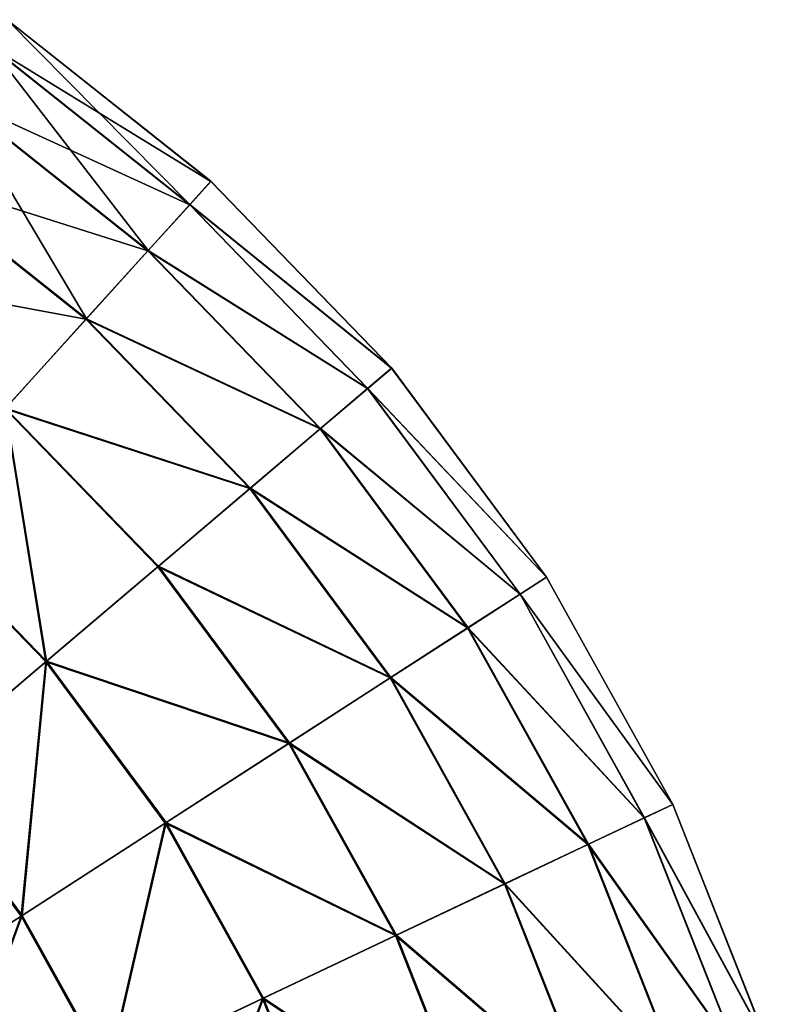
# Model space of a CAD drawing. Extents: x 4.4 to 100, y 4.4 to 100.
# Tile 85 of 85: x 79.8 to 97.8, y 67.9 to 91.6. Entities that reach past the tile are written whole.
import ezdxf

# ---------------------------------------------------------------- set-up
doc = ezdxf.new("R2010")
doc.units = 0
doc.header["$LTSCALE"] = 25.4
doc.layers.get('0').update_dxf_attribs({"color": 13, "linetype": 'CONTINUOUS'})

# ---------------------------------------------------------------- blocks, each defined once
blk = doc.blocks.new('BATON-M-7852_STL_1')
at = {"color": 7}
for p, q in [((84.372, 87.697, 50.99), (79.467, 91.588, 50.99)), ((84.372, 87.697, 50.99), (79.467, 91.588, 50.99)), ((84.373, 87.699, 44.966), (79.469, 91.59, 44.966)), ((84.373, 87.699, 44.966), (79.469, 91.59, 44.966)), ((83.863, 87.135, 56.966), (79.036, 90.965, 56.966)), ((83.863, 87.135, 56.966), (79.036, 90.965, 56.966)), ((83.868, 87.141, 38.989), (79.041, 90.971, 38.989)), ((83.868, 87.141, 38.989), (79.041, 90.971, 38.989)), ((82.855, 86.023, 62.801), (78.182, 89.731, 62.801)), ((82.855, 86.023, 62.801), (78.182, 89.731, 62.801)), ((82.863, 86.032, 33.153), (78.189, 89.741, 33.153)), ((82.863, 86.032, 33.153), (78.189, 89.741, 33.153)), ((81.364, 84.378, 68.401), (76.919, 87.905, 68.401)), ((81.364, 84.378, 68.401), (76.919, 87.905, 68.401)), ((81.375, 84.39, 27.551), (76.928, 87.919, 27.551)), ((81.375, 84.39, 27.551), (76.928, 87.919, 27.551)), ((84.372, 87.697, 50.99), (83.863, 87.135, 56.966)), ((84.372, 87.697, 50.99), (83.863, 87.135, 56.966)), ((83.868, 87.141, 38.989), (84.373, 87.699, 44.966)), ((83.868, 87.141, 38.989), (84.373, 87.699, 44.966)), ((84.373, 87.699, 44.966), (84.372, 87.697, 50.99)), ((84.373, 87.699, 44.966), (84.372, 87.697, 50.99)), ((88.726, 83.198, 50.99), (84.372, 87.697, 50.99)), ((88.726, 83.198, 50.99), (84.372, 87.697, 50.99)), ((88.728, 83.2, 44.966), (84.373, 87.699, 44.966)), ((88.728, 83.2, 44.966), (84.373, 87.699, 44.966)), ((83.863, 87.135, 56.966), (82.855, 86.023, 62.801)), ((83.863, 87.135, 56.966), (82.855, 86.023, 62.801)), ((82.863, 86.032, 33.153), (83.868, 87.141, 38.989)), ((82.863, 86.032, 33.153), (83.868, 87.141, 38.989)), ((88.148, 82.708, 56.966), (83.863, 87.135, 56.966)), ((88.148, 82.708, 56.966), (83.863, 87.135, 56.966)), ((88.154, 82.713, 38.989), (83.868, 87.141, 38.989)), ((88.154, 82.713, 38.989), (83.868, 87.141, 38.989)), ((82.855, 86.023, 62.801), (81.364, 84.378, 68.401)), ((82.855, 86.023, 62.801), (81.364, 84.378, 68.401)), ((81.375, 84.39, 27.551), (82.863, 86.032, 33.153)), ((81.375, 84.39, 27.551), (82.863, 86.032, 33.153)), ((87.004, 81.737, 62.801), (82.855, 86.023, 62.801)), ((87.004, 81.737, 62.801), (82.855, 86.023, 62.801)), ((87.013, 81.745, 33.153), (82.863, 86.032, 33.153)), ((87.013, 81.745, 33.153), (82.863, 86.032, 33.153)), ((79.427, 82.241, 22.272), (81.375, 84.39, 27.551)), ((79.427, 82.241, 22.272), (81.375, 84.39, 27.551)), ((85.323, 80.311, 27.551), (81.375, 84.39, 27.551)), ((85.323, 80.311, 27.551), (81.375, 84.39, 27.551)), ((81.364, 84.378, 68.401), (79.413, 82.225, 73.678)), ((81.364, 84.378, 68.401), (79.413, 82.225, 73.678)), ((85.31, 80.3, 68.401), (81.364, 84.378, 68.401)), ((85.31, 80.3, 68.401), (81.364, 84.378, 68.401)), ((88.726, 83.198, 50.99), (88.148, 82.708, 56.966)), ((88.726, 83.198, 50.99), (88.148, 82.708, 56.966)), ((88.154, 82.713, 38.989), (88.728, 83.2, 44.966)), ((88.154, 82.713, 38.989), (88.728, 83.2, 44.966)), ((88.728, 83.2, 44.966), (88.726, 83.198, 50.99)), ((88.728, 83.2, 44.966), (88.726, 83.198, 50.99)), ((92.456, 78.17, 50.99), (88.726, 83.198, 50.99)), ((92.456, 78.17, 50.99), (88.726, 83.198, 50.99)), ((92.458, 78.171, 44.966), (88.728, 83.2, 44.966)), ((92.458, 78.171, 44.966), (88.728, 83.2, 44.966)), ((88.148, 82.708, 56.966), (87.004, 81.737, 62.801)), ((88.148, 82.708, 56.966), (87.004, 81.737, 62.801)), ((87.013, 81.745, 33.153), (88.154, 82.713, 38.989)), ((87.013, 81.745, 33.153), (88.154, 82.713, 38.989)), ((91.819, 77.759, 56.966), (88.148, 82.708, 56.966)), ((91.819, 77.759, 56.966), (88.148, 82.708, 56.966)), ((91.825, 77.763, 38.989), (88.154, 82.713, 38.989)), ((91.825, 77.763, 38.989), (88.154, 82.713, 38.989)), ((83.095, 78.42, 73.678), (79.413, 82.225, 73.678)), ((83.095, 78.42, 73.678), (79.413, 82.225, 73.678)), ((83.112, 78.434, 22.272), (79.427, 82.241, 22.272)), ((83.112, 78.434, 22.272), (79.427, 82.241, 22.272)), ((87.004, 81.737, 62.801), (85.31, 80.3, 68.401)), ((87.004, 81.737, 62.801), (85.31, 80.3, 68.401)), ((85.323, 80.311, 27.551), (87.013, 81.745, 33.153)), ((85.323, 80.311, 27.551), (87.013, 81.745, 33.153)), ((90.557, 76.946, 62.801), (87.004, 81.737, 62.801)), ((90.557, 76.946, 62.801), (87.004, 81.737, 62.801)), ((90.568, 76.952, 33.153), (87.013, 81.745, 33.153)), ((90.568, 76.952, 33.153), (87.013, 81.745, 33.153)), ((85.31, 80.3, 68.401), (83.095, 78.42, 73.678)), ((85.31, 80.3, 68.401), (83.095, 78.42, 73.678)), ((83.112, 78.434, 22.272), (85.323, 80.311, 27.551)), ((83.112, 78.434, 22.272), (85.323, 80.311, 27.551)), ((88.691, 75.742, 68.401), (85.31, 80.3, 68.401)), ((88.691, 75.742, 68.401), (85.31, 80.3, 68.401)), ((88.705, 75.751, 27.551), (85.323, 80.311, 27.551)), ((88.705, 75.751, 27.551), (85.323, 80.311, 27.551)), ((80.393, 76.128, 78.55), (77.033, 79.599, 78.55)), ((80.393, 76.128, 78.55), (77.033, 79.599, 78.55)), ((80.413, 76.144, 17.397), (77.05, 79.618, 17.397)), ((80.413, 76.144, 17.397), (77.05, 79.618, 17.397)), ((83.095, 78.42, 73.678), (80.393, 76.128, 78.55)), ((83.095, 78.42, 73.678), (80.393, 76.128, 78.55)), ((80.413, 76.144, 17.397), (83.112, 78.434, 22.272)), ((80.413, 76.144, 17.397), (83.112, 78.434, 22.272)), ((86.25, 74.168, 73.678), (83.095, 78.42, 73.678)), ((86.25, 74.168, 73.678), (83.095, 78.42, 73.678)), ((86.268, 74.179, 22.272), (83.112, 78.434, 22.272)), ((86.268, 74.179, 22.272), (83.112, 78.434, 22.272)), ((92.456, 78.17, 50.99), (91.819, 77.759, 56.966)), ((92.456, 78.17, 50.99), (91.819, 77.759, 56.966)), ((91.825, 77.763, 38.989), (92.458, 78.171, 44.966)), ((91.825, 77.763, 38.989), (92.458, 78.171, 44.966)), ((92.458, 78.171, 44.966), (92.456, 78.17, 50.99)), ((92.458, 78.171, 44.966), (92.456, 78.17, 50.99)), ((95.497, 72.698, 50.99), (92.456, 78.17, 50.99)), ((95.497, 72.698, 50.99), (92.456, 78.17, 50.99)), ((95.499, 72.699, 44.966), (92.458, 78.171, 44.966)), ((95.499, 72.699, 44.966), (92.458, 78.171, 44.966)), ((91.819, 77.759, 56.966), (90.557, 76.946, 62.801)), ((91.819, 77.759, 56.966), (90.557, 76.946, 62.801)), ((90.568, 76.952, 33.153), (91.825, 77.763, 38.989)), ((90.568, 76.952, 33.153), (91.825, 77.763, 38.989)), ((94.812, 72.373, 56.966), (91.819, 77.759, 56.966)), ((94.812, 72.373, 56.966), (91.819, 77.759, 56.966)), ((94.819, 72.377, 38.989), (91.825, 77.763, 38.989)), ((94.819, 72.377, 38.989), (91.825, 77.763, 38.989)), ((90.557, 76.946, 62.801), (88.691, 75.742, 68.401)), ((90.557, 76.946, 62.801), (88.691, 75.742, 68.401)), ((88.705, 75.751, 27.551), (90.568, 76.952, 33.153)), ((88.705, 75.751, 27.551), (90.568, 76.952, 33.153)), ((93.455, 71.732, 62.801), (90.557, 76.946, 62.801)), ((93.455, 71.732, 62.801), (90.557, 76.946, 62.801)), ((93.466, 71.737, 33.153), (90.568, 76.952, 33.153)), ((93.466, 71.737, 33.153), (90.568, 76.952, 33.153)), ((80.393, 76.128, 78.55), (77.247, 73.458, 82.939)), ((80.393, 76.128, 78.55), (77.247, 73.458, 82.939)), ((77.269, 73.477, 13.005), (80.413, 76.144, 17.397)), ((77.269, 73.477, 13.005), (80.413, 76.144, 17.397)), ((83.271, 72.247, 78.55), (80.393, 76.128, 78.55)), ((83.271, 72.247, 78.55), (80.393, 76.128, 78.55)), ((83.293, 72.261, 17.397), (80.413, 76.144, 17.397)), ((83.293, 72.261, 17.397), (80.413, 76.144, 17.397)), ((88.691, 75.742, 68.401), (86.25, 74.168, 73.678)), ((88.691, 75.742, 68.401), (86.25, 74.168, 73.678)), ((86.268, 74.179, 22.272), (88.705, 75.751, 27.551)), ((86.268, 74.179, 22.272), (88.705, 75.751, 27.551)), ((91.448, 70.782, 68.401), (88.691, 75.742, 68.401)), ((91.448, 70.782, 68.401), (88.691, 75.742, 68.401)), ((91.463, 70.789, 27.551), (88.705, 75.751, 27.551)), ((91.463, 70.789, 27.551), (88.705, 75.751, 27.551)), ((86.25, 74.168, 73.678), (83.271, 72.247, 78.55)), ((86.25, 74.168, 73.678), (83.271, 72.247, 78.55)), ((83.293, 72.261, 17.397), (86.268, 74.179, 22.272)), ((83.293, 72.261, 17.397), (86.268, 74.179, 22.272)), ((88.822, 69.54, 73.678), (86.25, 74.168, 73.678)), ((88.822, 69.54, 73.678), (86.25, 74.168, 73.678)), ((88.841, 69.549, 22.272), (86.268, 74.179, 22.272)), ((88.841, 69.549, 22.272), (86.268, 74.179, 22.272)), ((79.803, 70.011, 82.939), (77.247, 73.458, 82.939)), ((79.803, 70.011, 82.939), (77.247, 73.458, 82.939)), ((79.828, 70.027, 13.005), (77.269, 73.477, 13.005)), ((79.828, 70.027, 13.005), (77.269, 73.477, 13.005)), ((95.497, 72.698, 50.99), (94.812, 72.373, 56.966)), ((95.497, 72.698, 50.99), (94.812, 72.373, 56.966)), ((94.819, 72.377, 38.989), (95.499, 72.699, 44.966)), ((94.819, 72.377, 38.989), (95.499, 72.699, 44.966)), ((95.499, 72.699, 44.966), (95.497, 72.698, 50.99)), ((95.499, 72.699, 44.966), (95.497, 72.698, 50.99)), ((97.798, 66.875, 50.99), (95.497, 72.698, 50.99)), ((97.798, 66.875, 50.99), (95.497, 72.698, 50.99)), ((97.801, 66.876, 44.966), (95.499, 72.699, 44.966)), ((97.801, 66.876, 44.966), (95.499, 72.699, 44.966)), ((94.812, 72.373, 56.966), (93.455, 71.732, 62.801)), ((94.812, 72.373, 56.966), (93.455, 71.732, 62.801)), ((93.466, 71.737, 33.153), (94.819, 72.377, 38.989)), ((93.466, 71.737, 33.153), (94.819, 72.377, 38.989)), ((97.077, 66.643, 56.966), (94.812, 72.373, 56.966)), ((97.077, 66.643, 56.966), (94.812, 72.373, 56.966)), ((97.084, 66.646, 38.989), (94.819, 72.377, 38.989)), ((97.084, 66.646, 38.989), (94.819, 72.377, 38.989)), ((83.271, 72.247, 78.55), (79.803, 70.011, 82.939)), ((83.271, 72.247, 78.55), (79.803, 70.011, 82.939)), ((79.828, 70.027, 13.005), (83.293, 72.261, 17.397)), ((79.828, 70.027, 13.005), (83.293, 72.261, 17.397)), ((85.618, 68.025, 78.55), (83.271, 72.247, 78.55)), ((85.618, 68.025, 78.55), (83.271, 72.247, 78.55)), ((85.641, 68.035, 17.397), (83.293, 72.261, 17.397)), ((85.641, 68.035, 17.397), (83.293, 72.261, 17.397)), ((93.455, 71.732, 62.801), (91.448, 70.782, 68.401)), ((93.455, 71.732, 62.801), (91.448, 70.782, 68.401)), ((91.463, 70.789, 27.551), (93.466, 71.737, 33.153)), ((91.463, 70.789, 27.551), (93.466, 71.737, 33.153)), ((95.648, 66.184, 62.801), (93.455, 71.732, 62.801)), ((95.648, 66.184, 62.801), (93.455, 71.732, 62.801)), ((95.66, 66.188, 33.153), (93.466, 71.737, 33.153)), ((95.66, 66.188, 33.153), (93.466, 71.737, 33.153)), ((91.448, 70.782, 68.401), (88.822, 69.54, 73.678)), ((91.448, 70.782, 68.401), (88.822, 69.54, 73.678)), ((88.841, 69.549, 22.272), (91.463, 70.789, 27.551)), ((88.841, 69.549, 22.272), (91.463, 70.789, 27.551)), ((93.534, 65.505, 68.401), (91.448, 70.782, 68.401)), ((93.534, 65.505, 68.401), (91.448, 70.782, 68.401)), ((93.55, 65.51, 27.551), (91.463, 70.789, 27.551)), ((93.55, 65.51, 27.551), (91.463, 70.789, 27.551)), ((79.803, 70.011, 82.939), (75.9, 67.494, 86.776)), ((79.803, 70.011, 82.939), (75.9, 67.494, 86.776)), ((75.927, 67.512, 9.164), (79.828, 70.027, 13.005)), ((75.927, 67.512, 9.164), (79.828, 70.027, 13.005)), ((81.888, 66.26, 82.939), (79.803, 70.011, 82.939)), ((81.888, 66.26, 82.939), (79.803, 70.011, 82.939)), ((81.914, 66.272, 13.005), (79.828, 70.027, 13.005)), ((81.914, 66.272, 13.005), (79.828, 70.027, 13.005)), ((88.822, 69.54, 73.678), (85.618, 68.025, 78.55)), ((88.822, 69.54, 73.678), (85.618, 68.025, 78.55)), ((85.641, 68.035, 17.397), (88.841, 69.549, 22.272)), ((85.641, 68.035, 17.397), (88.841, 69.549, 22.272)), ((90.768, 64.616, 73.678), (88.822, 69.54, 73.678)), ((90.768, 64.616, 73.678), (88.822, 69.54, 73.678)), ((90.788, 64.622, 22.272), (88.841, 69.549, 22.272)), ((90.788, 64.622, 22.272), (88.841, 69.549, 22.272)), ((81.914, 66.272, 13.005), (85.641, 68.035, 17.397)), ((81.914, 66.272, 13.005), (85.641, 68.035, 17.397)), ((87.418, 63.539, 17.397), (85.641, 68.035, 17.397)), ((87.418, 63.539, 17.397), (85.641, 68.035, 17.397)), ((85.618, 68.025, 78.55), (81.888, 66.26, 82.939)), ((85.618, 68.025, 78.55), (81.888, 66.26, 82.939)), ((87.394, 63.532, 78.55), (85.618, 68.025, 78.55)), ((87.394, 63.532, 78.55), (85.618, 68.025, 78.55))]:
    blk.add_line(p, q, dxfattribs=at)
mesh = blk.add_polyface(dxfattribs=at)
corners = [(79.036, 90.965, 56.966), (84.372, 87.697, 50.99), (79.467, 91.588, 50.99), (83.863, 87.135, 56.966)]
mesh.append_faces([[corners[k] for k in face] for face in [(0, 1, 2), (1, 0, 3)]], dxfattribs={"vtx0": -1, "color": 7})
mesh = blk.add_polyface(dxfattribs=at)
corners = [(79.469, 91.59, 44.966), (83.868, 87.141, 38.989), (79.041, 90.971, 38.989), (84.373, 87.699, 44.966)]
mesh.append_faces([[corners[k] for k in face] for face in [(0, 1, 2), (1, 0, 3)]], dxfattribs={"vtx0": -1, "color": 7})
mesh = blk.add_polyface(dxfattribs=at)
corners = [(79.467, 91.588, 50.99), (84.373, 87.699, 44.966), (79.469, 91.59, 44.966), (84.372, 87.697, 50.99)]
mesh.append_faces([[corners[k] for k in face] for face in [(0, 1, 2), (1, 0, 3)]], dxfattribs={"vtx0": -1, "color": 7})
mesh = blk.add_polyface(dxfattribs=at)
corners = [(78.182, 89.731, 62.801), (83.863, 87.135, 56.966), (79.036, 90.965, 56.966), (82.855, 86.023, 62.801)]
mesh.append_faces([[corners[k] for k in face] for face in [(0, 1, 2), (1, 0, 3)]], dxfattribs={"vtx0": -1, "color": 7})
mesh = blk.add_polyface(dxfattribs=at)
corners = [(79.041, 90.971, 38.989), (82.863, 86.032, 33.153), (78.189, 89.741, 33.153), (83.868, 87.141, 38.989)]
mesh.append_faces([[corners[k] for k in face] for face in [(0, 1, 2), (1, 0, 3)]], dxfattribs={"vtx0": -1, "color": 7})
mesh = blk.add_polyface(dxfattribs=at)
corners = [(76.919, 87.905, 68.401), (82.855, 86.023, 62.801), (78.182, 89.731, 62.801), (81.364, 84.378, 68.401)]
mesh.append_faces([[corners[k] for k in face] for face in [(0, 1, 2), (1, 0, 3)]], dxfattribs={"vtx0": -1, "color": 7})
mesh = blk.add_polyface(dxfattribs=at)
corners = [(78.189, 89.741, 33.153), (81.375, 84.39, 27.551), (76.928, 87.919, 27.551), (82.863, 86.032, 33.153)]
mesh.append_faces([[corners[k] for k in face] for face in [(0, 1, 2), (1, 0, 3)]], dxfattribs={"vtx0": -1, "color": 7})
mesh = blk.add_polyface(dxfattribs=at)
corners = [(75.265, 85.516, 73.678), (81.364, 84.378, 68.401), (76.919, 87.905, 68.401), (79.413, 82.225, 73.678)]
mesh.append_faces([[corners[k] for k in face] for face in [(0, 1, 2), (1, 0, 3)]], dxfattribs={"vtx0": -1, "color": 7})
mesh = blk.add_polyface(dxfattribs=at)
corners = [(76.928, 87.919, 27.551), (79.427, 82.241, 22.272), (75.278, 85.534, 22.272), (81.375, 84.39, 27.551)]
mesh.append_faces([[corners[k] for k in face] for face in [(0, 1, 2), (1, 0, 3)]], dxfattribs={"vtx0": -1, "color": 7})
mesh = blk.add_polyface(dxfattribs=at)
corners = [(88.726, 83.198, 50.99), (83.863, 87.135, 56.966), (88.148, 82.708, 56.966), (84.372, 87.697, 50.99)]
mesh.append_faces([[corners[k] for k in face] for face in [(0, 1, 2), (1, 0, 3)]], dxfattribs={"vtx0": -1, "color": 7})
mesh = blk.add_polyface(dxfattribs=at)
corners = [(83.868, 87.141, 38.989), (88.728, 83.2, 44.966), (88.154, 82.713, 38.989), (84.373, 87.699, 44.966)]
mesh.append_faces([[corners[k] for k in face] for face in [(0, 1, 2), (1, 0, 3)]], dxfattribs={"vtx0": -1, "color": 7})
mesh = blk.add_polyface(dxfattribs=at)
corners = [(88.728, 83.2, 44.966), (84.372, 87.697, 50.99), (88.726, 83.198, 50.99), (84.373, 87.699, 44.966)]
mesh.append_faces([[corners[k] for k in face] for face in [(0, 1, 2), (1, 0, 3)]], dxfattribs={"vtx0": -1, "color": 7})
mesh = blk.add_polyface(dxfattribs=at)
corners = [(88.148, 82.708, 56.966), (82.855, 86.023, 62.801), (87.004, 81.737, 62.801), (83.863, 87.135, 56.966)]
mesh.append_faces([[corners[k] for k in face] for face in [(0, 1, 2), (1, 0, 3)]], dxfattribs={"vtx0": -1, "color": 7})
mesh = blk.add_polyface(dxfattribs=at)
corners = [(82.863, 86.032, 33.153), (88.154, 82.713, 38.989), (87.013, 81.745, 33.153), (83.868, 87.141, 38.989)]
mesh.append_faces([[corners[k] for k in face] for face in [(0, 1, 2), (1, 0, 3)]], dxfattribs={"vtx0": -1, "color": 7})
mesh = blk.add_polyface(dxfattribs=at)
corners = [(87.004, 81.737, 62.801), (81.364, 84.378, 68.401), (85.31, 80.3, 68.401), (82.855, 86.023, 62.801)]
mesh.append_faces([[corners[k] for k in face] for face in [(0, 1, 2), (1, 0, 3)]], dxfattribs={"vtx0": -1, "color": 7})
mesh = blk.add_polyface(dxfattribs=at)
corners = [(81.375, 84.39, 27.551), (87.013, 81.745, 33.153), (85.323, 80.311, 27.551), (82.863, 86.032, 33.153)]
mesh.append_faces([[corners[k] for k in face] for face in [(0, 1, 2), (1, 0, 3)]], dxfattribs={"vtx0": -1, "color": 7})
mesh = blk.add_polyface(dxfattribs=at)
corners = [(79.427, 82.241, 22.272), (85.323, 80.311, 27.551), (83.112, 78.434, 22.272), (81.375, 84.39, 27.551)]
mesh.append_faces([[corners[k] for k in face] for face in [(0, 1, 2), (1, 0, 3)]], dxfattribs={"vtx0": -1, "color": 7})
mesh = blk.add_polyface(dxfattribs=at)
corners = [(85.31, 80.3, 68.401), (79.413, 82.225, 73.678), (83.095, 78.42, 73.678), (81.364, 84.378, 68.401)]
mesh.append_faces([[corners[k] for k in face] for face in [(0, 1, 2), (1, 0, 3)]], dxfattribs={"vtx0": -1, "color": 7})
mesh = blk.add_polyface(dxfattribs=at)
corners = [(92.456, 78.17, 50.99), (88.148, 82.708, 56.966), (91.819, 77.759, 56.966), (88.726, 83.198, 50.99)]
mesh.append_faces([[corners[k] for k in face] for face in [(0, 1, 2), (1, 0, 3)]], dxfattribs={"vtx0": -1, "color": 7})
mesh = blk.add_polyface(dxfattribs=at)
corners = [(88.154, 82.713, 38.989), (92.458, 78.171, 44.966), (91.825, 77.763, 38.989), (88.728, 83.2, 44.966)]
mesh.append_faces([[corners[k] for k in face] for face in [(0, 1, 2), (1, 0, 3)]], dxfattribs={"vtx0": -1, "color": 7})
mesh = blk.add_polyface(dxfattribs=at)
corners = [(92.458, 78.171, 44.966), (88.726, 83.198, 50.99), (92.456, 78.17, 50.99), (88.728, 83.2, 44.966)]
mesh.append_faces([[corners[k] for k in face] for face in [(0, 1, 2), (1, 0, 3)]], dxfattribs={"vtx0": -1, "color": 7})
mesh = blk.add_polyface(dxfattribs=at)
corners = [(91.819, 77.759, 56.966), (87.004, 81.737, 62.801), (90.557, 76.946, 62.801), (88.148, 82.708, 56.966)]
mesh.append_faces([[corners[k] for k in face] for face in [(0, 1, 2), (1, 0, 3)]], dxfattribs={"vtx0": -1, "color": 7})
mesh = blk.add_polyface(dxfattribs=at)
corners = [(87.013, 81.745, 33.153), (91.825, 77.763, 38.989), (90.568, 76.952, 33.153), (88.154, 82.713, 38.989)]
mesh.append_faces([[corners[k] for k in face] for face in [(0, 1, 2), (1, 0, 3)]], dxfattribs={"vtx0": -1, "color": 7})
mesh = blk.add_polyface(dxfattribs=at)
corners = [(80.393, 76.128, 78.55), (79.413, 82.225, 73.678), (77.033, 79.599, 78.55), (83.095, 78.42, 73.678)]
mesh.append_faces([[corners[k] for k in face] for face in [(0, 1, 2), (1, 0, 3)]], dxfattribs={"vtx0": -1, "color": 7})
mesh = blk.add_polyface(dxfattribs=at)
corners = [(79.427, 82.241, 22.272), (80.413, 76.144, 17.397), (77.05, 79.618, 17.397), (83.112, 78.434, 22.272)]
mesh.append_faces([[corners[k] for k in face] for face in [(0, 1, 2), (1, 0, 3)]], dxfattribs={"vtx0": -1, "color": 7})
mesh = blk.add_polyface(dxfattribs=at)
corners = [(90.557, 76.946, 62.801), (85.31, 80.3, 68.401), (88.691, 75.742, 68.401), (87.004, 81.737, 62.801)]
mesh.append_faces([[corners[k] for k in face] for face in [(0, 1, 2), (1, 0, 3)]], dxfattribs={"vtx0": -1, "color": 7})
mesh = blk.add_polyface(dxfattribs=at)
corners = [(85.323, 80.311, 27.551), (90.568, 76.952, 33.153), (88.705, 75.751, 27.551), (87.013, 81.745, 33.153)]
mesh.append_faces([[corners[k] for k in face] for face in [(0, 1, 2), (1, 0, 3)]], dxfattribs={"vtx0": -1, "color": 7})
mesh = blk.add_polyface(dxfattribs=at)
corners = [(88.691, 75.742, 68.401), (83.095, 78.42, 73.678), (86.25, 74.168, 73.678), (85.31, 80.3, 68.401)]
mesh.append_faces([[corners[k] for k in face] for face in [(0, 1, 2), (1, 0, 3)]], dxfattribs={"vtx0": -1, "color": 7})
mesh = blk.add_polyface(dxfattribs=at)
corners = [(83.112, 78.434, 22.272), (88.705, 75.751, 27.551), (86.268, 74.179, 22.272), (85.323, 80.311, 27.551)]
mesh.append_faces([[corners[k] for k in face] for face in [(0, 1, 2), (1, 0, 3)]], dxfattribs={"vtx0": -1, "color": 7})
mesh = blk.add_polyface(dxfattribs=at)
corners = [(77.247, 73.458, 82.939), (77.033, 79.599, 78.55), (74.262, 76.541, 82.939), (80.393, 76.128, 78.55)]
mesh.append_faces([[corners[k] for k in face] for face in [(0, 1, 2), (1, 0, 3)]], dxfattribs={"vtx0": -1, "color": 7})
mesh = blk.add_polyface(dxfattribs=at)
corners = [(77.05, 79.618, 17.397), (77.269, 73.477, 13.005), (74.282, 76.563, 13.005), (80.413, 76.144, 17.397)]
mesh.append_faces([[corners[k] for k in face] for face in [(0, 1, 2), (1, 0, 3)]], dxfattribs={"vtx0": -1, "color": 7})
mesh = blk.add_polyface(dxfattribs=at)
corners = [(86.25, 74.168, 73.678), (80.393, 76.128, 78.55), (83.271, 72.247, 78.55), (83.095, 78.42, 73.678)]
mesh.append_faces([[corners[k] for k in face] for face in [(0, 1, 2), (1, 0, 3)]], dxfattribs={"vtx0": -1, "color": 7})
mesh = blk.add_polyface(dxfattribs=at)
corners = [(80.413, 76.144, 17.397), (86.268, 74.179, 22.272), (83.293, 72.261, 17.397), (83.112, 78.434, 22.272)]
mesh.append_faces([[corners[k] for k in face] for face in [(0, 1, 2), (1, 0, 3)]], dxfattribs={"vtx0": -1, "color": 7})
mesh = blk.add_polyface(dxfattribs=at)
corners = [(95.497, 72.698, 50.99), (91.819, 77.759, 56.966), (94.812, 72.373, 56.966), (92.456, 78.17, 50.99)]
mesh.append_faces([[corners[k] for k in face] for face in [(0, 1, 2), (1, 0, 3)]], dxfattribs={"vtx0": -1, "color": 7})
mesh = blk.add_polyface(dxfattribs=at)
corners = [(91.825, 77.763, 38.989), (95.499, 72.699, 44.966), (94.819, 72.377, 38.989), (92.458, 78.171, 44.966)]
mesh.append_faces([[corners[k] for k in face] for face in [(0, 1, 2), (1, 0, 3)]], dxfattribs={"vtx0": -1, "color": 7})
mesh = blk.add_polyface(dxfattribs=at)
corners = [(95.499, 72.699, 44.966), (92.456, 78.17, 50.99), (95.497, 72.698, 50.99), (92.458, 78.171, 44.966)]
mesh.append_faces([[corners[k] for k in face] for face in [(0, 1, 2), (1, 0, 3)]], dxfattribs={"vtx0": -1, "color": 7})
mesh = blk.add_polyface(dxfattribs=at)
corners = [(94.812, 72.373, 56.966), (90.557, 76.946, 62.801), (93.455, 71.732, 62.801), (91.819, 77.759, 56.966)]
mesh.append_faces([[corners[k] for k in face] for face in [(0, 1, 2), (1, 0, 3)]], dxfattribs={"vtx0": -1, "color": 7})
mesh = blk.add_polyface(dxfattribs=at)
corners = [(90.568, 76.952, 33.153), (94.819, 72.377, 38.989), (93.466, 71.737, 33.153), (91.825, 77.763, 38.989)]
mesh.append_faces([[corners[k] for k in face] for face in [(0, 1, 2), (1, 0, 3)]], dxfattribs={"vtx0": -1, "color": 7})
mesh = blk.add_polyface(dxfattribs=at)
corners = [(93.455, 71.732, 62.801), (88.691, 75.742, 68.401), (91.448, 70.782, 68.401), (90.557, 76.946, 62.801)]
mesh.append_faces([[corners[k] for k in face] for face in [(0, 1, 2), (1, 0, 3)]], dxfattribs={"vtx0": -1, "color": 7})
mesh = blk.add_polyface(dxfattribs=at)
corners = [(88.705, 75.751, 27.551), (93.466, 71.737, 33.153), (91.463, 70.789, 27.551), (90.568, 76.952, 33.153)]
mesh.append_faces([[corners[k] for k in face] for face in [(0, 1, 2), (1, 0, 3)]], dxfattribs={"vtx0": -1, "color": 7})
mesh = blk.add_polyface(dxfattribs=at)
corners = [(79.803, 70.011, 82.939), (80.393, 76.128, 78.55), (77.247, 73.458, 82.939), (83.271, 72.247, 78.55)]
mesh.append_faces([[corners[k] for k in face] for face in [(0, 1, 2), (1, 0, 3)]], dxfattribs={"vtx0": -1, "color": 7})
mesh = blk.add_polyface(dxfattribs=at)
corners = [(80.413, 76.144, 17.397), (79.828, 70.027, 13.005), (77.269, 73.477, 13.005), (83.293, 72.261, 17.397)]
mesh.append_faces([[corners[k] for k in face] for face in [(0, 1, 2), (1, 0, 3)]], dxfattribs={"vtx0": -1, "color": 7})
mesh = blk.add_polyface(dxfattribs=at)
corners = [(91.448, 70.782, 68.401), (86.25, 74.168, 73.678), (88.822, 69.54, 73.678), (88.691, 75.742, 68.401)]
mesh.append_faces([[corners[k] for k in face] for face in [(0, 1, 2), (1, 0, 3)]], dxfattribs={"vtx0": -1, "color": 7})
mesh = blk.add_polyface(dxfattribs=at)
corners = [(86.268, 74.179, 22.272), (91.463, 70.789, 27.551), (88.841, 69.549, 22.272), (88.705, 75.751, 27.551)]
mesh.append_faces([[corners[k] for k in face] for face in [(0, 1, 2), (1, 0, 3)]], dxfattribs={"vtx0": -1, "color": 7})
mesh = blk.add_polyface(dxfattribs=at)
corners = [(88.822, 69.54, 73.678), (83.271, 72.247, 78.55), (85.618, 68.025, 78.55), (86.25, 74.168, 73.678)]
mesh.append_faces([[corners[k] for k in face] for face in [(0, 1, 2), (1, 0, 3)]], dxfattribs={"vtx0": -1, "color": 7})
mesh = blk.add_polyface(dxfattribs=at)
corners = [(83.293, 72.261, 17.397), (88.841, 69.549, 22.272), (85.641, 68.035, 17.397), (86.268, 74.179, 22.272)]
mesh.append_faces([[corners[k] for k in face] for face in [(0, 1, 2), (1, 0, 3)]], dxfattribs={"vtx0": -1, "color": 7})
mesh = blk.add_polyface(dxfattribs=at)
corners = [(75.9, 67.494, 86.776), (77.247, 73.458, 82.939), (73.706, 70.453, 86.776), (79.803, 70.011, 82.939)]
mesh.append_faces([[corners[k] for k in face] for face in [(0, 1, 2), (1, 0, 3)]], dxfattribs={"vtx0": -1, "color": 7})
mesh = blk.add_polyface(dxfattribs=at)
corners = [(77.269, 73.477, 13.005), (75.927, 67.512, 9.164), (73.73, 70.474, 9.164), (79.828, 70.027, 13.005)]
mesh.append_faces([[corners[k] for k in face] for face in [(0, 1, 2), (1, 0, 3)]], dxfattribs={"vtx0": -1, "color": 7})
mesh = blk.add_polyface(dxfattribs=at)
corners = [(97.798, 66.875, 50.99), (94.812, 72.373, 56.966), (97.077, 66.643, 56.966), (95.497, 72.698, 50.99)]
mesh.append_faces([[corners[k] for k in face] for face in [(0, 1, 2), (1, 0, 3)]], dxfattribs={"vtx0": -1, "color": 7})
mesh = blk.add_polyface(dxfattribs=at)
corners = [(94.819, 72.377, 38.989), (97.801, 66.876, 44.966), (97.084, 66.646, 38.989), (95.499, 72.699, 44.966)]
mesh.append_faces([[corners[k] for k in face] for face in [(0, 1, 2), (1, 0, 3)]], dxfattribs={"vtx0": -1, "color": 7})
mesh = blk.add_polyface(dxfattribs=at)
corners = [(97.801, 66.876, 44.966), (95.497, 72.698, 50.99), (97.798, 66.875, 50.99), (95.499, 72.699, 44.966)]
mesh.append_faces([[corners[k] for k in face] for face in [(0, 1, 2), (1, 0, 3)]], dxfattribs={"vtx0": -1, "color": 7})
mesh = blk.add_polyface(dxfattribs=at)
corners = [(97.077, 66.643, 56.966), (93.455, 71.732, 62.801), (95.648, 66.184, 62.801), (94.812, 72.373, 56.966)]
mesh.append_faces([[corners[k] for k in face] for face in [(0, 1, 2), (1, 0, 3)]], dxfattribs={"vtx0": -1, "color": 7})
mesh = blk.add_polyface(dxfattribs=at)
corners = [(93.466, 71.737, 33.153), (97.084, 66.646, 38.989), (95.66, 66.188, 33.153), (94.819, 72.377, 38.989)]
mesh.append_faces([[corners[k] for k in face] for face in [(0, 1, 2), (1, 0, 3)]], dxfattribs={"vtx0": -1, "color": 7})
mesh = blk.add_polyface(dxfattribs=at)
corners = [(81.888, 66.26, 82.939), (83.271, 72.247, 78.55), (79.803, 70.011, 82.939), (85.618, 68.025, 78.55)]
mesh.append_faces([[corners[k] for k in face] for face in [(0, 1, 2), (1, 0, 3)]], dxfattribs={"vtx0": -1, "color": 7})
mesh = blk.add_polyface(dxfattribs=at)
corners = [(83.293, 72.261, 17.397), (81.914, 66.272, 13.005), (79.828, 70.027, 13.005), (85.641, 68.035, 17.397)]
mesh.append_faces([[corners[k] for k in face] for face in [(0, 1, 2), (1, 0, 3)]], dxfattribs={"vtx0": -1, "color": 7})
mesh = blk.add_polyface(dxfattribs=at)
corners = [(95.648, 66.184, 62.801), (91.448, 70.782, 68.401), (93.534, 65.505, 68.401), (93.455, 71.732, 62.801)]
mesh.append_faces([[corners[k] for k in face] for face in [(0, 1, 2), (1, 0, 3)]], dxfattribs={"vtx0": -1, "color": 7})
mesh = blk.add_polyface(dxfattribs=at)
corners = [(91.463, 70.789, 27.551), (95.66, 66.188, 33.153), (93.55, 65.51, 27.551), (93.466, 71.737, 33.153)]
mesh.append_faces([[corners[k] for k in face] for face in [(0, 1, 2), (1, 0, 3)]], dxfattribs={"vtx0": -1, "color": 7})
mesh = blk.add_polyface(dxfattribs=at)
corners = [(93.534, 65.505, 68.401), (88.822, 69.54, 73.678), (90.768, 64.616, 73.678), (91.448, 70.782, 68.401)]
mesh.append_faces([[corners[k] for k in face] for face in [(0, 1, 2), (1, 0, 3)]], dxfattribs={"vtx0": -1, "color": 7})
mesh = blk.add_polyface(dxfattribs=at)
corners = [(88.841, 69.549, 22.272), (93.55, 65.51, 27.551), (90.788, 64.622, 22.272), (91.463, 70.789, 27.551)]
mesh.append_faces([[corners[k] for k in face] for face in [(0, 1, 2), (1, 0, 3)]], dxfattribs={"vtx0": -1, "color": 7})
mesh = blk.add_polyface(dxfattribs=at)
corners = [(77.69, 64.274, 86.776), (79.803, 70.011, 82.939), (75.9, 67.494, 86.776), (81.888, 66.26, 82.939)]
mesh.append_faces([[corners[k] for k in face] for face in [(0, 1, 2), (1, 0, 3)]], dxfattribs={"vtx0": -1, "color": 7})
mesh = blk.add_polyface(dxfattribs=at)
corners = [(79.828, 70.027, 13.005), (77.719, 64.288, 9.164), (75.927, 67.512, 9.164), (81.914, 66.272, 13.005)]
mesh.append_faces([[corners[k] for k in face] for face in [(0, 1, 2), (1, 0, 3)]], dxfattribs={"vtx0": -1, "color": 7})
mesh = blk.add_polyface(dxfattribs=at)
corners = [(90.768, 64.616, 73.678), (85.618, 68.025, 78.55), (87.394, 63.532, 78.55), (88.822, 69.54, 73.678)]
mesh.append_faces([[corners[k] for k in face] for face in [(0, 1, 2), (1, 0, 3)]], dxfattribs={"vtx0": -1, "color": 7})
mesh = blk.add_polyface(dxfattribs=at)
corners = [(85.641, 68.035, 17.397), (90.788, 64.622, 22.272), (87.418, 63.539, 17.397), (88.841, 69.549, 22.272)]
mesh.append_faces([[corners[k] for k in face] for face in [(0, 1, 2), (1, 0, 3)]], dxfattribs={"vtx0": -1, "color": 7})
mesh = blk.add_polyface(dxfattribs=at)
corners = [(85.641, 68.035, 17.397), (83.493, 62.278, 13.005), (81.914, 66.272, 13.005), (87.418, 63.539, 17.397)]
mesh.append_faces([[corners[k] for k in face] for face in [(0, 1, 2), (1, 0, 3)]], dxfattribs={"vtx0": -1, "color": 7})
mesh = blk.add_polyface(dxfattribs=at)
corners = [(83.466, 62.269, 82.939), (85.618, 68.025, 78.55), (81.888, 66.26, 82.939), (87.394, 63.532, 78.55)]
mesh.append_faces([[corners[k] for k in face] for face in [(0, 1, 2), (1, 0, 3)]], dxfattribs={"vtx0": -1, "color": 7})

msp = doc.modelspace()

# ---------------------------------------------------------------- block references
at = {"color": 0}
msp.add_blockref('BATON-M-7852_STL_1', (0, 0), dxfattribs=at)

doc.saveas('drawing.dxf')
